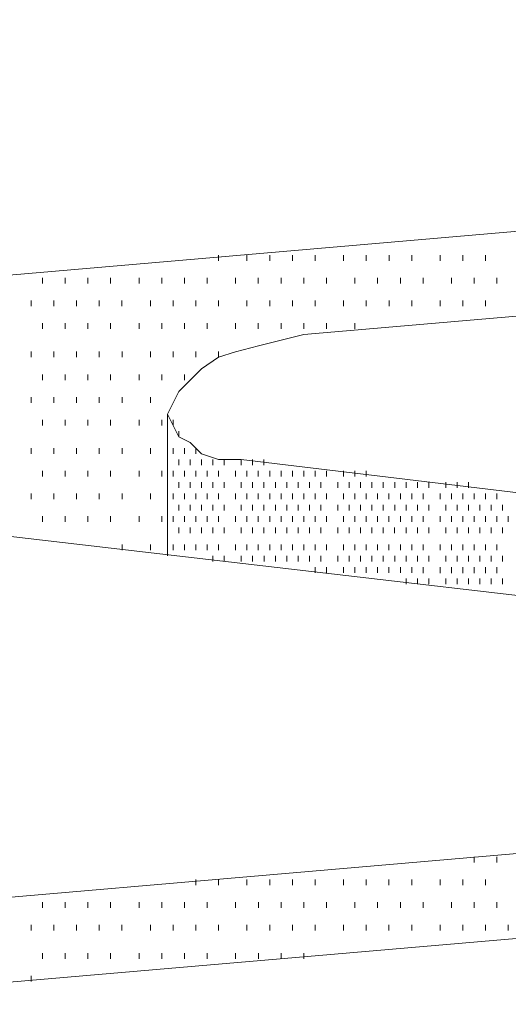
# Model space of a CAD drawing. Extents: x 309 to 1068, y 854 to 1368.
# Tile 58 of 82: x 479.44 to 485.34, y 1001.48 to 1013.39. Entities that reach past the tile are written whole.
import ezdxf

# ---------------------------------------------------------------- set-up
doc = ezdxf.new("R2010")
doc.units = 0
doc.layers.add('PDF_Geometry', color=7, linetype='CONTINUOUS', true_color=0xffffff)

msp = doc.modelspace()

# ---------------------------------------------------------------- linework, layer by layer
at = {"layer": 'PDF_Geometry', "color": 0, "lineweight": 15}
for points in [[(483.628088, 1015.826226), (501.951056, 1013.630132), (502.156837, 1013.630132), (502.36262, 1013.561226), (502.499963, 1013.492788), (502.637307, 1013.355913), (502.705744, 1013.218101), (502.77465, 1013.081694), (502.77465, 1012.943882), (502.637307, 1012.807007), (502.568869, 1012.669194), (502.36262, 1012.532319), (502.156837, 1012.463413), (501.951056, 1012.326069), (501.67637, 1012.258101), (501.402151, 1012.188726), (501.127462, 1012.188726), (476.559807, 1010.061538)], [(500.372247, 1005.875847), (482.118184, 1008.071472), (481.843497, 1008.071472), (481.638184, 1008.140378), (481.500372, 1008.277253), (481.363497, 1008.346159), (481.29459, 1008.483503), (481.226153, 1008.620847), (481.29459, 1008.757722), (481.363497, 1008.895065), (481.500372, 1009.032409), (481.638184, 1009.169753), (481.843497, 1009.307097), (482.049747, 1009.375534), (482.324434, 1009.44444), (482.598653, 1009.512878), (482.87334, 1009.581315), (507.509434, 1011.708503)], [(475.462129, 1007.591612), (493.716192, 1005.463487), (493.921973, 1005.395519), (494.127754, 1005.326612), (494.334004, 1005.258175), (494.401973, 1005.120831), (494.539785, 1004.983487), (494.539785, 1004.914581), (494.539785, 1004.777706), (494.470879, 1004.639894), (494.334004, 1004.503487), (494.196192, 1004.365675), (493.990879, 1004.2288), (493.716192, 1004.090987), (493.509942, 1004.02255), (493.235723, 1003.954112), (492.961035, 1003.954112), (468.324473, 1001.826925)], [(473.883427, 999.836475), (473.677646, 999.905381), (473.471865, 999.973819), (473.265615, 1000.042256), (473.12874, 1000.111162), (473.059833, 1000.248506), (473.059833, 1000.38585), (473.059833, 1000.522725), (473.12874, 1000.660069), (473.265615, 1000.797412), (473.402958, 1000.934756), (473.60874, 1001.0721), (473.814521, 1001.140537), (474.089208, 1001.208975), (474.363427, 1001.277881), (474.638115, 1001.346319), (499.274677, 1003.473506)]]:
    msp.add_lwpolyline(points, dxfattribs=at)
at = {"layer": 'PDF_Geometry', "color": 252, "lineweight": 9}
for points in [[(481.844067, 1010.473523), (481.844067, 1010.542429)], [(482.187192, 1010.473523), (482.187192, 1010.542429)], [(482.461411, 1010.473523), (482.461411, 1010.542429)], [(482.736099, 1010.473523), (482.736099, 1010.542429)], [(483.010317, 1010.473523), (483.010317, 1010.542429)], [(483.353442, 1010.473523), (483.353442, 1010.542429)], [(483.62813, 1010.473523), (483.62813, 1010.542429)], [(483.902817, 1010.473523), (483.902817, 1010.542429)], [(484.177036, 1010.473523), (484.177036, 1010.542429)], [(484.520161, 1010.473523), (484.520161, 1010.542429)], [(484.794848, 1010.473523), (484.794848, 1010.542429)], [(485.069067, 1010.473523), (485.069067, 1010.542429)], [(479.716411, 1010.198835), (479.716411, 1010.267742)], [(479.991098, 1010.198835), (479.991098, 1010.267742)], [(480.265317, 1010.198835), (480.265317, 1010.267742)], [(480.540005, 1010.198835), (480.540005, 1010.267742)], [(480.88313, 1010.198835), (480.88313, 1010.267742)], [(481.157817, 1010.198835), (481.157817, 1010.267742)], [(481.432036, 1010.198835), (481.432036, 1010.267742)], [(481.706723, 1010.198835), (481.706723, 1010.267742)], [(482.049848, 1010.198835), (482.049848, 1010.267742)], [(482.324067, 1010.198835), (482.324067, 1010.267742)], [(482.598755, 1010.198835), (482.598755, 1010.267742)], [(482.873442, 1010.198835), (482.873442, 1010.267742)], [(483.147661, 1010.198835), (483.147661, 1010.267742)], [(483.490786, 1010.198835), (483.490786, 1010.267742)], [(483.765473, 1010.198835), (483.765473, 1010.267742)], [(484.039692, 1010.198835), (484.039692, 1010.267742)], [(484.31438, 1010.198835), (484.31438, 1010.267742)], [(484.657505, 1010.198835), (484.657505, 1010.267742)], [(484.932192, 1010.198835), (484.932192, 1010.267742)], [(485.206411, 1010.198835), (485.206411, 1010.267742)], [(479.579067, 1009.924617), (479.579067, 1009.993054)], [(479.853755, 1009.924617), (479.853755, 1009.993054)], [(480.128442, 1009.924617), (480.128442, 1009.993054)], [(480.402661, 1009.924617), (480.402661, 1009.993054)], [(480.677349, 1009.924617), (480.677349, 1009.993054)], [(481.020473, 1009.924617), (481.020473, 1009.993054)], [(481.294692, 1009.924617), (481.294692, 1009.993054)], [(481.56938, 1009.924617), (481.56938, 1009.993054)], [(481.844067, 1009.924617), (481.844067, 1009.993054)], [(482.187192, 1009.924617), (482.187192, 1009.993054)], [(482.461411, 1009.924617), (482.461411, 1009.993054)], [(482.736099, 1009.924617), (482.736099, 1009.993054)], [(483.010317, 1009.924617), (483.010317, 1009.993054)], [(483.353442, 1009.924617), (483.353442, 1009.993054)], [(483.62813, 1009.924617), (483.62813, 1009.993054)], [(483.902817, 1009.924617), (483.902817, 1009.993054)], [(484.177036, 1009.924617), (484.177036, 1009.993054)], [(484.52026, 1009.924481), (484.52026, 1009.992918)], [(484.794947, 1009.924481), (484.794947, 1009.992918)], [(485.069166, 1009.924481), (485.069166, 1009.992918)], [(479.71651, 1009.650262), (479.71651, 1009.7187)], [(479.991197, 1009.650262), (479.991197, 1009.7187)], [(480.265416, 1009.650262), (480.265416, 1009.7187)], [(480.540103, 1009.650262), (480.540103, 1009.7187)], [(480.883228, 1009.650262), (480.883228, 1009.7187)], [(481.157447, 1009.650262), (481.157447, 1009.7187)], [(481.432135, 1009.650262), (481.432135, 1009.7187)], [(481.706822, 1009.650262), (481.706822, 1009.7187)], [(482.049947, 1009.650262), (482.049947, 1009.7187)], [(482.324166, 1009.650262), (482.324166, 1009.7187)], [(482.598853, 1009.650262), (482.598853, 1009.7187)], [(482.873072, 1009.650262), (482.873072, 1009.7187)], [(483.14776, 1009.650262), (483.14776, 1009.7187)], [(483.490416, 1009.650262), (483.490416, 1009.7187)], [(479.579166, 1009.307137), (479.579166, 1009.375575)], [(479.853853, 1009.307137), (479.853853, 1009.375575)], [(480.128072, 1009.307137), (480.128072, 1009.375575)], [(480.40276, 1009.307137), (480.40276, 1009.375575)], [(480.677447, 1009.307137), (480.677447, 1009.375575)], [(481.020572, 1009.307137), (481.020572, 1009.375575)], [(481.294791, 1009.307137), (481.294791, 1009.375575)], [(481.569478, 1009.307137), (481.569478, 1009.375575)], [(481.843697, 1009.307137), (481.843697, 1009.375575)], [(479.71651, 1009.03245), (479.71651, 1009.100887)], [(479.991197, 1009.03245), (479.991197, 1009.100887)], [(480.265416, 1009.03245), (480.265416, 1009.100887)], [(480.540103, 1009.03245), (480.540103, 1009.100887)], [(480.883228, 1009.03245), (480.883228, 1009.100887)], [(481.157447, 1009.03245), (481.157447, 1009.100887)], [(481.432135, 1009.03245), (481.432135, 1009.100887)], [(479.579166, 1008.757762), (479.579166, 1008.826668)], [(479.853853, 1008.757762), (479.853853, 1008.826668)], [(480.128072, 1008.757762), (480.128072, 1008.826668)], [(480.40276, 1008.757762), (480.40276, 1008.826668)], [(480.677447, 1008.757762), (480.677447, 1008.826668)], [(481.020572, 1008.757762), (481.020572, 1008.826668)], [(479.716503, 1008.483355), (479.716503, 1008.551792)], [(479.99119, 1008.483355), (479.99119, 1008.551792)], [(480.265409, 1008.483355), (480.265409, 1008.551792)], [(480.540097, 1008.483355), (480.540097, 1008.551792)], [(480.883222, 1008.483355), (480.883222, 1008.551792)], [(481.15744, 1008.483355), (481.15744, 1008.551792)], [(481.294839, 1008.483539), (481.294839, 1008.551977)], [(481.363743, 1008.345727), (481.363743, 1008.414633)], [(479.579159, 1008.140699), (479.579159, 1008.208667)], [(479.853847, 1008.140699), (479.853847, 1008.208667)], [(480.128065, 1008.140699), (480.128065, 1008.208667)], [(480.402753, 1008.140699), (480.402753, 1008.208667)], [(480.67744, 1008.140699), (480.67744, 1008.208667)], [(481.020565, 1008.140699), (481.020565, 1008.208667)], [(481.294839, 1008.140414), (481.294839, 1008.208851)], [(481.432182, 1008.140414), (481.432182, 1008.208851)], [(481.569057, 1008.140414), (481.569057, 1008.208851)], [(481.363743, 1008.003071), (481.363743, 1008.071508)], [(481.500618, 1008.003071), (481.500618, 1008.071508)], [(481.638008, 1008.003075), (481.638008, 1008.071513)], [(481.774883, 1008.003075), (481.774883, 1008.071513)], [(481.912695, 1008.003075), (481.912695, 1008.071513)], [(482.118477, 1008.003075), (482.118477, 1008.071513)], [(482.25582, 1008.003075), (482.25582, 1008.071513)], [(482.392695, 1008.003075), (482.392695, 1008.071513)], [(479.716503, 1007.865542), (479.716503, 1007.934449)], [(479.99119, 1007.865542), (479.99119, 1007.934449)], [(480.265409, 1007.865542), (480.265409, 1007.934449)], [(480.540097, 1007.865542), (480.540097, 1007.934449)], [(480.883222, 1007.865542), (480.883222, 1007.934449)], [(481.15744, 1007.865542), (481.15744, 1007.934449)], [(481.294883, 1007.865731), (481.294883, 1007.934638)], [(481.432227, 1007.865731), (481.432227, 1007.934638)], [(481.56957, 1007.865731), (481.56957, 1007.934638)], [(481.706445, 1007.865731), (481.706445, 1007.934638)], [(481.843789, 1007.865731), (481.843789, 1007.934638)], [(482.04957, 1007.865731), (482.04957, 1007.934638)], [(482.186914, 1007.865731), (482.186914, 1007.934638)], [(482.324258, 1007.865731), (482.324258, 1007.934638)], [(482.461602, 1007.865731), (482.461602, 1007.934638)], [(482.598945, 1007.865731), (482.598945, 1007.934638)], [(482.73582, 1007.865731), (482.73582, 1007.934638)], [(482.873164, 1007.865731), (482.873164, 1007.934638)], [(483.010508, 1007.865731), (483.010508, 1007.934638)], [(483.147852, 1007.865731), (483.147852, 1007.934638)], [(483.353633, 1007.865731), (483.353633, 1007.934638)], [(483.490508, 1007.865731), (483.490508, 1007.934638)], [(483.62832, 1007.865731), (483.62832, 1007.934638)], [(481.36332, 1007.728388), (481.36332, 1007.796825)], [(481.500664, 1007.728388), (481.500664, 1007.796825)], [(481.638008, 1007.728388), (481.638008, 1007.796825)], [(481.774883, 1007.728388), (481.774883, 1007.796825)], [(481.912695, 1007.728388), (481.912695, 1007.796825)], [(482.118477, 1007.728388), (482.118477, 1007.796825)], [(482.25582, 1007.728388), (482.25582, 1007.796825)], [(482.392695, 1007.728388), (482.392695, 1007.796825)], [(482.530039, 1007.728388), (482.530039, 1007.796825)], [(482.667383, 1007.728388), (482.667383, 1007.796825)], [(482.804727, 1007.728388), (482.804727, 1007.796825)], [(482.94207, 1007.728388), (482.94207, 1007.796825)], [(483.078945, 1007.728388), (483.078945, 1007.796825)], [(483.285195, 1007.728388), (483.285195, 1007.796825)], [(483.42207, 1007.728388), (483.42207, 1007.796825)], [(483.559414, 1007.728388), (483.559414, 1007.796825)], [(483.696758, 1007.728388), (483.696758, 1007.796825)], [(483.834102, 1007.728388), (483.834102, 1007.796825)], [(483.971445, 1007.728388), (483.971445, 1007.796825)], [(484.10832, 1007.728388), (484.10832, 1007.796825)], [(484.245664, 1007.728388), (484.245664, 1007.796825)], [(484.383008, 1007.728388), (484.383008, 1007.796825)], [(484.588789, 1007.728388), (484.588789, 1007.796825)], [(484.726133, 1007.728388), (484.726133, 1007.796825)], [(484.863477, 1007.728388), (484.863477, 1007.796825)], [(479.579159, 1007.591324), (479.579159, 1007.66023)], [(479.853847, 1007.591324), (479.853847, 1007.66023)], [(480.128065, 1007.591324), (480.128065, 1007.66023)], [(480.402753, 1007.591324), (480.402753, 1007.66023)], [(480.67744, 1007.591324), (480.67744, 1007.66023)], [(481.020565, 1007.591324), (481.020565, 1007.66023)], [(481.294883, 1007.591513), (481.294883, 1007.660419)], [(481.432227, 1007.591513), (481.432227, 1007.660419)], [(481.56957, 1007.591513), (481.56957, 1007.660419)], [(481.706445, 1007.591513), (481.706445, 1007.660419)], [(481.843789, 1007.591513), (481.843789, 1007.660419)], [(482.04957, 1007.591513), (482.04957, 1007.660419)], [(482.186914, 1007.591513), (482.186914, 1007.660419)], [(482.324258, 1007.591513), (482.324258, 1007.660419)], [(482.461602, 1007.591513), (482.461602, 1007.660419)], [(482.598945, 1007.591513), (482.598945, 1007.660419)], [(482.73582, 1007.591513), (482.73582, 1007.660419)], [(482.873164, 1007.591513), (482.873164, 1007.660419)], [(483.010508, 1007.591513), (483.010508, 1007.660419)], [(483.147852, 1007.591513), (483.147852, 1007.660419)], [(483.353633, 1007.591513), (483.353633, 1007.660419)], [(483.490508, 1007.591513), (483.490508, 1007.660419)], [(483.62832, 1007.591513), (483.62832, 1007.660419)], [(483.765195, 1007.591513), (483.765195, 1007.660419)], [(483.902539, 1007.591513), (483.902539, 1007.660419)], [(484.039883, 1007.591513), (484.039883, 1007.660419)], [(484.177227, 1007.591513), (484.177227, 1007.660419)], [(484.31457, 1007.591513), (484.31457, 1007.660419)], [(484.520352, 1007.591513), (484.520352, 1007.660419)], [(484.657695, 1007.591513), (484.657695, 1007.660419)], [(484.79457, 1007.591513), (484.79457, 1007.660419)], [(484.931914, 1007.591513), (484.931914, 1007.660419)], [(485.069258, 1007.591513), (485.069258, 1007.660419)], [(485.206133, 1007.591513), (485.206133, 1007.660419)], [(481.36332, 1007.454169), (481.36332, 1007.522606)], [(481.500664, 1007.454169), (481.500664, 1007.522606)], [(481.638008, 1007.454169), (481.638008, 1007.522606)], [(481.774883, 1007.454169), (481.774883, 1007.522606)], [(481.912695, 1007.454169), (481.912695, 1007.522606)], [(482.118477, 1007.454169), (482.118477, 1007.522606)], [(482.25582, 1007.454169), (482.25582, 1007.522606)], [(482.392695, 1007.454169), (482.392695, 1007.522606)], [(482.530039, 1007.454169), (482.530039, 1007.522606)], [(482.667383, 1007.454169), (482.667383, 1007.522606)], [(482.804727, 1007.454169), (482.804727, 1007.522606)], [(482.94207, 1007.454169), (482.94207, 1007.522606)], [(483.078945, 1007.454169), (483.078945, 1007.522606)], [(483.285195, 1007.454169), (483.285195, 1007.522606)], [(483.42207, 1007.454169), (483.42207, 1007.522606)], [(483.559414, 1007.454169), (483.559414, 1007.522606)], [(483.696758, 1007.454169), (483.696758, 1007.522606)], [(483.834102, 1007.454169), (483.834102, 1007.522606)], [(483.971445, 1007.454169), (483.971445, 1007.522606)], [(484.10832, 1007.454169), (484.10832, 1007.522606)], [(484.245664, 1007.454169), (484.245664, 1007.522606)], [(484.383008, 1007.454169), (484.383008, 1007.522606)], [(484.588789, 1007.454169), (484.588789, 1007.522606)], [(484.726133, 1007.454169), (484.726133, 1007.522606)], [(484.863477, 1007.454169), (484.863477, 1007.522606)], [(485.00082, 1007.454169), (485.00082, 1007.522606)], [(485.137695, 1007.454169), (485.137695, 1007.522606)], [(485.275039, 1007.454169), (485.275039, 1007.522606)], [(479.716503, 1007.316636), (479.716503, 1007.385542)], [(479.99119, 1007.316636), (479.99119, 1007.385542)], [(480.265409, 1007.316636), (480.265409, 1007.385542)], [(480.540097, 1007.316636), (480.540097, 1007.385542)], [(480.883222, 1007.316636), (480.883222, 1007.385542)], [(481.15744, 1007.316636), (481.15744, 1007.385542)], [(481.294883, 1007.316825), (481.294883, 1007.385263)], [(481.432227, 1007.316825), (481.432227, 1007.385263)], [(481.56957, 1007.316825), (481.56957, 1007.385263)], [(481.706445, 1007.316825), (481.706445, 1007.385263)], [(481.843787, 1007.316687), (481.843787, 1007.385125)], [(482.050037, 1007.316687), (482.050037, 1007.385125)], [(482.186912, 1007.316687), (482.186912, 1007.385125)], [(482.324256, 1007.316687), (482.324256, 1007.385125)], [(482.461599, 1007.316687), (482.461599, 1007.385125)], [(482.598943, 1007.316687), (482.598943, 1007.385125)], [(482.735818, 1007.316687), (482.735818, 1007.385125)], [(482.873631, 1007.316687), (482.873631, 1007.385125)], [(483.010506, 1007.316687), (483.010506, 1007.385125)], [(483.147849, 1007.316687), (483.147849, 1007.385125)], [(483.353631, 1007.316687), (483.353631, 1007.385125)], [(483.490974, 1007.316687), (483.490974, 1007.385125)], [(483.627849, 1007.316687), (483.627849, 1007.385125)], [(483.765662, 1007.316687), (483.765662, 1007.385125)], [(483.902537, 1007.316687), (483.902537, 1007.385125)], [(484.039881, 1007.316687), (484.039881, 1007.385125)], [(484.177224, 1007.316687), (484.177224, 1007.385125)], [(484.314568, 1007.316687), (484.314568, 1007.385125)], [(484.520349, 1007.316687), (484.520349, 1007.385125)], [(484.657224, 1007.316687), (484.657224, 1007.385125)], [(484.794568, 1007.316687), (484.794568, 1007.385125)], [(484.931912, 1007.316687), (484.931912, 1007.385125)], [(485.069256, 1007.316687), (485.069256, 1007.385125)], [(485.206599, 1007.316687), (485.206599, 1007.385125)], [(485.343474, 1007.316687), (485.343474, 1007.385125)], [(481.363318, 1007.179343), (481.363318, 1007.24825)], [(481.500662, 1007.179343), (481.500662, 1007.24825)], [(481.638006, 1007.179343), (481.638006, 1007.24825)], [(481.775349, 1007.179343), (481.775349, 1007.24825)], [(481.912224, 1007.179343), (481.912224, 1007.24825)], [(482.118474, 1007.179343), (482.118474, 1007.24825)], [(482.255349, 1007.179343), (482.255349, 1007.24825)], [(482.392693, 1007.179343), (482.392693, 1007.24825)], [(482.530037, 1007.179343), (482.530037, 1007.24825)], [(482.667381, 1007.179343), (482.667381, 1007.24825)], [(482.804724, 1007.179343), (482.804724, 1007.24825)], [(482.941599, 1007.179343), (482.941599, 1007.24825)], [(483.078943, 1007.179343), (483.078943, 1007.24825)], [(483.284724, 1007.179343), (483.284724, 1007.24825)], [(483.422537, 1007.179343), (483.422537, 1007.24825)], [(483.559412, 1007.179343), (483.559412, 1007.24825)], [(483.696756, 1007.179343), (483.696756, 1007.24825)], [(483.834099, 1007.179343), (483.834099, 1007.24825)], [(483.970974, 1007.179343), (483.970974, 1007.24825)], [(484.108318, 1007.179343), (484.108318, 1007.24825)], [(484.245662, 1007.179343), (484.245662, 1007.24825)], [(484.383006, 1007.179343), (484.383006, 1007.24825)], [(484.589256, 1007.179343), (484.589256, 1007.24825)], [(484.726131, 1007.179343), (484.726131, 1007.24825)], [(484.863474, 1007.179343), (484.863474, 1007.24825)], [(485.000349, 1007.179343), (485.000349, 1007.24825)], [(485.138162, 1007.179343), (485.138162, 1007.24825)], [(485.275037, 1007.179343), (485.275037, 1007.24825)], [(480.67744, 1006.97398), (480.67744, 1007.042417)], [(481.020565, 1006.97398), (481.020565, 1007.042417)], [(481.294881, 1006.974031), (481.294881, 1007.042)], [(481.432224, 1006.974031), (481.432224, 1007.042)], [(481.569099, 1006.974031), (481.569099, 1007.042)], [(481.706912, 1006.974031), (481.706912, 1007.042)], [(481.843787, 1006.974031), (481.843787, 1007.042)], [(482.050037, 1006.974031), (482.050037, 1007.042)], [(482.186912, 1006.974031), (482.186912, 1007.042)], [(482.324256, 1006.974031), (482.324256, 1007.042)], [(482.461599, 1006.974031), (482.461599, 1007.042)], [(482.598943, 1006.974031), (482.598943, 1007.042)], [(482.735818, 1006.974031), (482.735818, 1007.042)], [(482.873631, 1006.974031), (482.873631, 1007.042)], [(483.010506, 1006.974031), (483.010506, 1007.042)], [(483.147849, 1006.974031), (483.147849, 1007.042)], [(483.353631, 1006.974031), (483.353631, 1007.042)], [(483.490974, 1006.974031), (483.490974, 1007.042)], [(483.627849, 1006.974031), (483.627849, 1007.042)], [(483.765662, 1006.974031), (483.765662, 1007.042)], [(483.902537, 1006.974031), (483.902537, 1007.042)], [(484.039881, 1006.974031), (484.039881, 1007.042)], [(484.177224, 1006.974031), (484.177224, 1007.042)], [(484.314568, 1006.974031), (484.314568, 1007.042)], [(484.52026, 1006.973793), (484.52026, 1007.042231)], [(484.657135, 1006.973793), (484.657135, 1007.042231)], [(484.794947, 1006.973793), (484.794947, 1007.042231)], [(484.931822, 1006.973793), (484.931822, 1007.042231)], [(485.069166, 1006.973793), (485.069166, 1007.042231)], [(485.206041, 1006.973793), (485.206041, 1007.042231)], [(481.774791, 1006.83645), (481.774791, 1006.905356)], [(481.912603, 1006.83645), (481.912603, 1006.905356)], [(482.118385, 1006.83645), (482.118385, 1006.905356)], [(482.255728, 1006.83645), (482.255728, 1006.905356)], [(482.393072, 1006.83645), (482.393072, 1006.905356)], [(482.529947, 1006.83645), (482.529947, 1006.905356)], [(482.667291, 1006.83645), (482.667291, 1006.905356)], [(482.804635, 1006.83645), (482.804635, 1006.905356)], [(482.94151, 1006.83645), (482.94151, 1006.905356)], [(483.079322, 1006.83645), (483.079322, 1006.905356)], [(483.285103, 1006.83645), (483.285103, 1006.905356)], [(483.422447, 1006.83645), (483.422447, 1006.905356)], [(483.559322, 1006.83645), (483.559322, 1006.905356)], [(483.696666, 1006.83645), (483.696666, 1006.905356)], [(483.83401, 1006.83645), (483.83401, 1006.905356)], [(483.971353, 1006.83645), (483.971353, 1006.905356)], [(484.108697, 1006.83645), (484.108697, 1006.905356)], [(484.245572, 1006.83645), (484.245572, 1006.905356)], [(484.382916, 1006.83645), (484.382916, 1006.905356)], [(484.588697, 1006.83645), (484.588697, 1006.905356)], [(484.726041, 1006.83645), (484.726041, 1006.905356)], [(484.863385, 1006.83645), (484.863385, 1006.905356)], [(485.000728, 1006.83645), (485.000728, 1006.905356)], [(485.138072, 1006.83645), (485.138072, 1006.905356)], [(485.274947, 1006.83645), (485.274947, 1006.905356)], [(483.010416, 1006.699106), (483.010416, 1006.768012)], [(483.14776, 1006.699106), (483.14776, 1006.768012)], [(483.353541, 1006.699106), (483.353541, 1006.768012)], [(483.490416, 1006.699106), (483.490416, 1006.768012)], [(483.628228, 1006.699106), (483.628228, 1006.768012)], [(483.765572, 1006.699106), (483.765572, 1006.768012)], [(483.902447, 1006.699106), (483.902447, 1006.768012)], [(484.039791, 1006.699106), (484.039791, 1006.768012)], [(484.177135, 1006.699106), (484.177135, 1006.768012)], [(484.314466, 1006.699007), (484.314466, 1006.767913)], [(484.520247, 1006.699007), (484.520247, 1006.767913)], [(484.657122, 1006.699007), (484.657122, 1006.767913)], [(484.794935, 1006.699007), (484.794935, 1006.767913)], [(484.93181, 1006.699007), (484.93181, 1006.767913)], [(485.069154, 1006.699007), (485.069154, 1006.767913)], [(485.206497, 1006.699007), (485.206497, 1006.767913)], [(484.108216, 1006.562132), (484.108216, 1006.630569)], [(484.246029, 1006.562132), (484.246029, 1006.630569)], [(484.382904, 1006.562132), (484.382904, 1006.630569)], [(484.589154, 1006.562132), (484.589154, 1006.630569)], [(484.726029, 1006.562132), (484.726029, 1006.630569)], [(484.863372, 1006.562132), (484.863372, 1006.630569)], [(485.000247, 1006.562132), (485.000247, 1006.630569)], [(485.13806, 1006.562132), (485.13806, 1006.630569)], [(485.274935, 1006.562132), (485.274935, 1006.630569)], [(484.931782, 1003.198961), (484.931782, 1003.267867)], [(485.20647, 1003.198961), (485.20647, 1003.267867)], [(481.569438, 1002.924742), (481.569438, 1002.993648)], [(481.843658, 1002.924742), (481.843658, 1002.993648)], [(482.186783, 1002.924742), (482.186783, 1002.993648)], [(482.461469, 1002.924742), (482.461469, 1002.993648)], [(482.735688, 1002.924742), (482.735688, 1002.993648)], [(483.010376, 1002.924742), (483.010376, 1002.993648)], [(483.35397, 1002.924742), (483.35397, 1002.993648)], [(483.628188, 1002.924742), (483.628188, 1002.993648)], [(483.902408, 1002.924742), (483.902408, 1002.993648)], [(484.177094, 1002.924742), (484.177094, 1002.993648)], [(484.52022, 1002.924742), (484.52022, 1002.993648)], [(484.794907, 1002.924742), (484.794907, 1002.993648)], [(485.069595, 1002.924742), (485.069595, 1002.993648)], [(479.71647, 1002.650054), (479.71647, 1002.718961)], [(479.991158, 1002.650054), (479.991158, 1002.718961)], [(480.265844, 1002.650054), (480.265844, 1002.718961)], [(480.540063, 1002.650054), (480.540063, 1002.718961)], [(480.883189, 1002.650054), (480.883189, 1002.718961)], [(481.157875, 1002.650054), (481.157875, 1002.718961)], [(481.432095, 1002.650054), (481.432095, 1002.718961)], [(481.706783, 1002.650054), (481.706783, 1002.718961)], [(482.049907, 1002.650054), (482.049907, 1002.718961)], [(482.324595, 1002.650054), (482.324595, 1002.718961)], [(482.598814, 1002.650054), (482.598814, 1002.718961)], [(482.8735, 1002.650054), (482.8735, 1002.718961)], [(483.14772, 1002.650054), (483.14772, 1002.718961)], [(483.490845, 1002.650054), (483.490845, 1002.718961)], [(483.765533, 1002.650054), (483.765533, 1002.718961)], [(484.040219, 1002.650054), (484.040219, 1002.718961)], [(484.314438, 1002.650054), (484.314438, 1002.718961)], [(484.657564, 1002.650054), (484.657564, 1002.718961)], [(484.931782, 1002.650054), (484.931782, 1002.718961)], [(485.20647, 1002.650054), (485.20647, 1002.718961)], [(479.57893, 1002.3756), (479.57893, 1002.444507)], [(479.853617, 1002.3756), (479.853617, 1002.444507)], [(480.128305, 1002.3756), (480.128305, 1002.444507)], [(480.402524, 1002.3756), (480.402524, 1002.444507)], [(480.677211, 1002.3756), (480.677211, 1002.444507)], [(481.020336, 1002.3756), (481.020336, 1002.444507)], [(481.294555, 1002.3756), (481.294555, 1002.444507)], [(481.569242, 1002.3756), (481.569242, 1002.444507)], [(481.84393, 1002.3756), (481.84393, 1002.444507)], [(482.187055, 1002.3756), (482.187055, 1002.444507)], [(482.461274, 1002.3756), (482.461274, 1002.444507)], [(482.735961, 1002.3756), (482.735961, 1002.444507)], [(483.01018, 1002.3756), (483.01018, 1002.444507)], [(483.353305, 1002.3756), (483.353305, 1002.444507)], [(483.627992, 1002.3756), (483.627992, 1002.444507)], [(483.90268, 1002.3756), (483.90268, 1002.444507)], [(484.176899, 1002.3756), (484.176899, 1002.444507)], [(484.520492, 1002.3756), (484.520492, 1002.444507)], [(484.794711, 1002.3756), (484.794711, 1002.444507)], [(485.06893, 1002.3756), (485.06893, 1002.444507)], [(485.343617, 1002.3756), (485.343617, 1002.444507)], [(479.716742, 1002.032475), (479.716742, 1002.101382)], [(479.990961, 1002.032475), (479.990961, 1002.101382)], [(480.265649, 1002.032475), (480.265649, 1002.101382)], [(480.540336, 1002.032475), (480.540336, 1002.101382)], [(480.883461, 1002.032475), (480.883461, 1002.101382)], [(481.15768, 1002.032475), (481.15768, 1002.101382)], [(481.432367, 1002.032475), (481.432367, 1002.101382)], [(481.706586, 1002.032475), (481.706586, 1002.101382)], [(482.049711, 1002.032475), (482.049711, 1002.101382)], [(482.324399, 1002.032475), (482.324399, 1002.101382)], [(482.599086, 1002.032475), (482.599086, 1002.101382)], [(482.873305, 1002.032475), (482.873305, 1002.101382)], [(479.57893, 1001.758257), (479.57893, 1001.826694)]]:
    msp.add_lwpolyline(points, dxfattribs=at)
at = {"layer": 'PDF_Geometry', "color": 252, "lineweight": 15}
msp.add_lwpolyline([(481.225928, 1006.905268), (481.225928, 1008.620895)], dxfattribs=at)
at = {"layer": 'PDF_Geometry', "color": 252, "lineweight": 20}
msp.add_lwpolyline([(482.118288, 1008.071468), (500.372351, 1005.875843)], dxfattribs=at)

doc.saveas('drawing.dxf')
